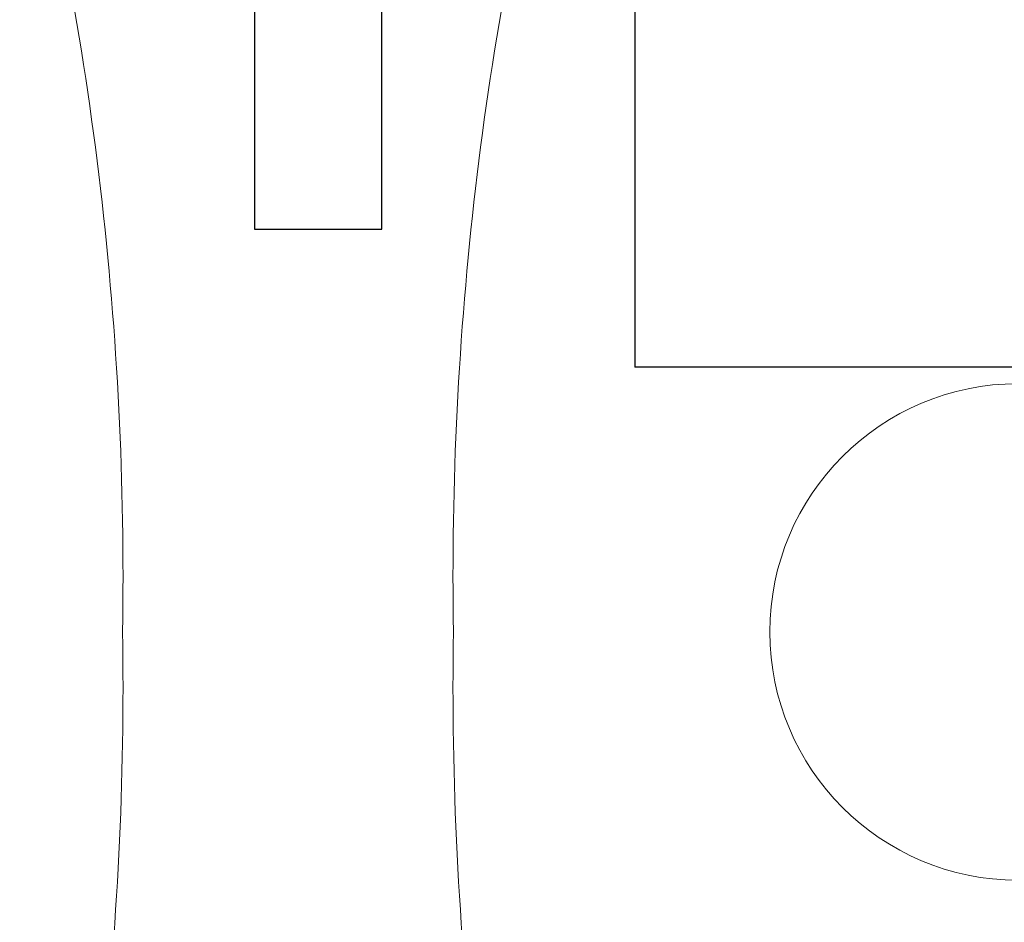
# Model space of a CAD drawing. Header units: millimetres. Extents: x -37728 to 44100, y 631619 to 691915.
# Tile 107 of 204: x -6459 to -6306, y 662613 to 662754. Entities that reach past the tile are written whole.
import ezdxf
from ezdxf.lldxf.tags import DXFTag

# ---------------------------------------------------------------- set-up
doc = ezdxf.new("R2010")
doc.units = ezdxf.units.MM
doc.layers.add('_XREF', color=7, linetype='Continuous')
doc.layers.add('IS_Odbiorniki', color=7, linetype='SOLID')
doc.layers.add('A-GENM', color=252, linetype='Continuous', lineweight=5)
doc.layers.add('P-SANR-FIXT', color=252, linetype='Continuous', lineweight=5)
doc.layers.add('IS_Zimna_woda', color=5, linetype='SOLID', true_color=0x0000ff)
tags = doc.linetypes.add('SOLID', pattern=[10, 10, 0]).pattern_tags.tags
tags[6:7] = [DXFTag(74, 4), DXFTag(75, 0), DXFTag(340, '0'), DXFTag(46, 0.0), DXFTag(50, 0.0), DXFTag(44, 0.0), DXFTag(45, 0.0)]
tags[4:5] = [DXFTag(74, 4), DXFTag(75, 0), DXFTag(340, '0'), DXFTag(46, 0.0), DXFTag(50, 0.0), DXFTag(44, 0.0), DXFTag(45, 0.0)]

# ---------------------------------------------------------------- blocks, each defined once
blk = doc.blocks.new('Stainless steel double bowl kitchen sink - J - 870510901 - 870510901 Stainless Steel-9242415-__-00_00 Przyziemie PB')
at = {"layer": 'A-GENM', "color": 252}
blk.add_circle((11.407, -24.434), 3.878, dxfattribs=at)
for centre, start, end in [((-54.695, -23.558), 359.0368, 14.3011), ((54.695, -23.558), 165.6989, 180.9632), ((-54.695, -25.31), 345.6989, 0.9632), ((54.695, -25.31), 179.0368, 194.3011)]:
    blk.add_arc(centre, 52.117, start, end, dxfattribs=at)
blk = doc.blocks.new('A$C4e31ac75')
at = {"layer": 'P-SANR-FIXT'}
blk.add_blockref('Stainless steel double bowl kitchen sink - J - 870510901 - 870510901 Stainless Steel-9242415-__-00_00 Przyziemie PB', (-964.036, 762.15), dxfattribs=at)

msp = doc.modelspace()

# ---------------------------------------------------------------- block references
at = {"layer": '_XREF', "xscale": 10, "yscale": 10, "zscale": 10}
msp.add_blockref('A$C4e31ac75', (3222.83, 655281.12), dxfattribs=at)

# ---------------------------------------------------------------- next in the draw order: linework, layer by layer
at = {"layer": 'IS_Odbiorniki', "ltscale": 10}
msp.add_lwpolyline([(-6422.74, 662721.22), (-6402.86, 662721.22), (-6402.86, 662788.34), (-6422.74, 662788.34), (-6422.74, 662721.22)], dxfattribs=at)
at = {"layer": 'IS_Zimna_woda'}
msp.add_line((-6281.33, 662699.64), (-6363.35, 662699.64), dxfattribs=at)
at = {"layer": 'IS_Zimna_woda', "ltscale": 10}
msp.add_lwpolyline([(-6363.35, 662886.45), (-6363.35, 662699.64)], dxfattribs=at)

doc.saveas('drawing.dxf')
